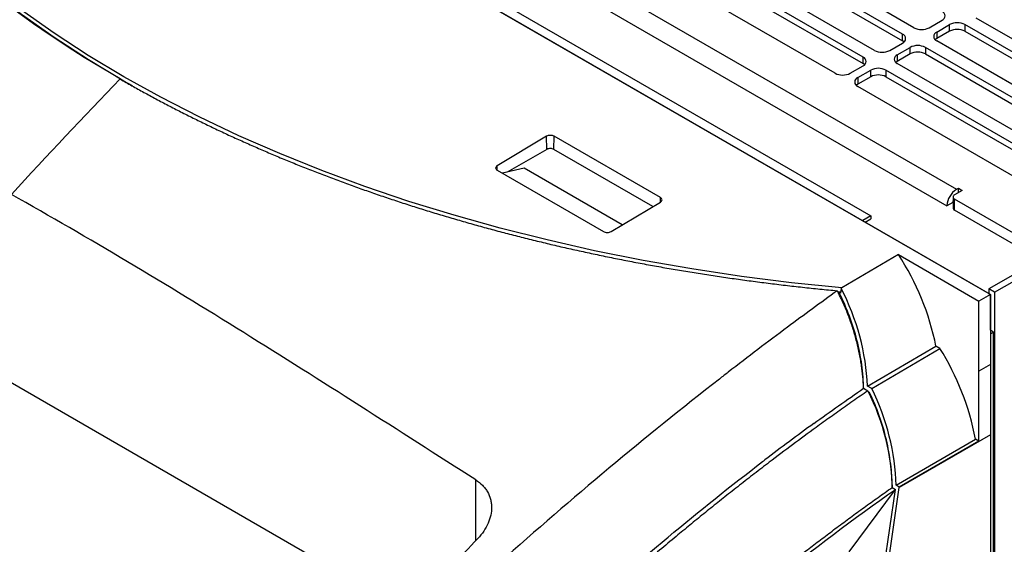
# Model space of a CAD drawing. Header units: millimetres. Extents: x -1263 to 1500, y -1080 to 1468.
# Tile 164 of 166: x 1067 to 1251, y 1197 to 1295. Entities that reach past the tile are written whole.
import ezdxf

# ---------------------------------------------------------------- set-up
doc = ezdxf.new("R2010")
doc.units = ezdxf.units.MM

msp = doc.modelspace()

# ---------------------------------------------------------------- linework, layer by layer
at = {"color": 7, "linetype": 'Continuous', "lineweight": 25}
for p, q in [((1248.213, 1243.866), (1014.893, 1378.559)), ((1016.648, 1377.56), (1247.872, 1244.077)), ((1048.822, 1374.907), (1241.862, 1263.467)), ((1047.054, 1371.845), (1240.094, 1260.405)), ((1042.848, 1364.188), (1225.915, 1258.506)), ((1233.942, 1293.592), (1199.294, 1313.594)), ((1231.821, 1292.368), (1197.173, 1312.37)), ((1197.173, 1311.145), (1231.821, 1291.143)), ((1224.467, 1288.122), (1189.819, 1308.124)), ((1226.588, 1289.347), (1191.94, 1309.349)), ((1189.819, 1306.9), (1224.467, 1286.898)), ((1219.234, 1285.102), (1184.586, 1305.104)), ((1236.771, 1293.592), (1239.175, 1294.98)), ((1280.187, 1275.386), (1245.539, 1295.388)), ((1238.185, 1292.776), (1240.589, 1294.164)), ((1240.589, 1292.939), (1240.589, 1294.164)), ((1278.066, 1274.162), (1243.417, 1294.164)), ((1243.417, 1294.164), (1243.417, 1292.939)), ((1231.821, 1291.143), (1231.821, 1292.368)), ((1240.589, 1292.939), (1238.185, 1291.551)), ((1238.185, 1292.776), (1238.185, 1291.551)), ((1243.417, 1292.939), (1278.066, 1272.937)), ((1229.417, 1289.347), (1231.821, 1290.735)), ((1230.831, 1288.531), (1233.235, 1289.918)), ((1233.235, 1288.694), (1233.235, 1289.918)), ((1270.712, 1269.916), (1236.063, 1289.918)), ((1236.063, 1289.918), (1236.063, 1288.694)), ((1272.833, 1271.141), (1238.185, 1291.143)), ((1224.467, 1286.898), (1224.467, 1288.122)), ((1233.235, 1288.694), (1230.831, 1287.306)), ((1230.831, 1288.531), (1230.831, 1287.306)), ((1236.063, 1288.694), (1270.712, 1268.692)), ((1222.063, 1285.102), (1224.467, 1286.49)), ((1265.479, 1266.896), (1230.831, 1286.898)), ((1223.477, 1284.285), (1225.881, 1285.673)), ((1225.881, 1284.448), (1223.477, 1283.06)), ((1223.477, 1284.285), (1223.477, 1283.06)), ((1225.881, 1284.448), (1225.881, 1285.673)), ((1263.358, 1265.671), (1228.71, 1285.673)), ((1228.71, 1285.673), (1228.71, 1284.448)), ((1228.71, 1284.448), (1263.358, 1264.446)), ((1254.902, 1264.511), (1223.477, 1282.652)), ((1309.857, 1280.676), (1247.872, 1244.894)), ((1248.933, 1244.281), (1310.917, 1280.064)), ((978.208, 1278.008), (1139.934, 1184.645)), ((1165.497, 1273.346), (1156.306, 1267.854)), ((1165.533, 1270.915), (1165.497, 1273.346)), ((1166.874, 1270.915), (1166.911, 1273.36)), ((1186.71, 1261.93), (1166.911, 1273.36)), ((1165.533, 1270.915), (1158.19, 1266.679)), ((1185.318, 1260.268), (1166.874, 1270.915)), ((1156.306, 1267.024), (1176.105, 1255.594)), ((1161.323, 1267.409), (1157.274, 1266.465)), ((1179.606, 1256.855), (1161.323, 1267.409)), ((1241.215, 1262.038), (1241.215, 1259.997)), ((1242.922, 1263.263), (1241.508, 1262.446)), ((1241.862, 1263.467), (1242.215, 1263.671)), ((1242.215, 1263.671), (1242.922, 1263.263)), ((1242.215, 1262.855), (1242.215, 1263.671)), ((1177.519, 1255.608), (1186.71, 1261.099)), ((1241.155, 1261.017), (1240.094, 1260.405)), ((1257.772, 1252.241), (1241.508, 1261.63)), ((1241.508, 1259.589), (1241.508, 1261.63)), ((1225.915, 1258.506), (1224.397, 1257.629)), ((1225.915, 1258.506), (1225.915, 1257.977)), ((1257.418, 1250.404), (1241.508, 1259.589)), ((1224.873, 1257.354), (1225.915, 1257.977)), ((1231.034, 1251.292), (1220.522, 1245.089)), ((1231.034, 1251.292), (1246.055, 1242.62)), ((1220.273, 1244.304), (1219.734, 1244.354)), ((1219.858, 1244.109), (1220.05, 1244.224)), ((1220.038, 1244.136), (1219.886, 1244.049)), ((1220.038, 1244.136), (1220.05, 1244.224)), ((1220.247, 1244.111), (1220.05, 1244.224)), ((1220.373, 1245.001), (1220.247, 1244.111)), ((1220.373, 1245.001), (1220.522, 1245.089)), ((1248.213, 1243.866), (1246.055, 1242.62)), ((1248.933, 1244.281), (1247.872, 1244.894)), ((1247.872, 1244.894), (1247.872, 1244.077)), ((1247.872, 1244.077), (1248.226, 1243.873)), ((1248.213, 1243.866), (1248.226, 1243.873)), ((1248.213, 1243.866), (1248.213, 1230.799)), ((1248.226, 1237.195), (1248.226, 1243.873)), ((1248.933, 1244.281), (1248.933, 714.346)), ((1246.055, 1229.553), (1246.055, 1242.62)), ((1248.226, 1237.195), (1248.213, 1237.188)), ((1248.213, 1236.546), (1248.781, 1236.874)), ((1248.781, 1236.874), (1248.226, 1237.195)), ((1248.781, 714.434), (1248.781, 1236.874)), ((1225.286, 1226.815), (1238.045, 1234.234)), ((1226.083, 1226.355), (1238.752, 1233.826)), ((1238.752, 1233.826), (1238.045, 1234.234)), ((1248.213, 1230.799), (1246.055, 1229.553)), ((1248.213, 1230.799), (1248.213, 1217.733)), ((1246.055, 1216.544), (1246.055, 1229.553)), ((1224.556, 1226.39), (1225.358, 1225.927)), ((1226.083, 1226.355), (1225.286, 1226.815)), ((1225.677, 1225.611), (1225.433, 1225.752)), ((1230.604, 1208.327), (1245.397, 1216.923)), ((1248.213, 1217.733), (1231.204, 1207.913)), ((1246.055, 1216.544), (1231.213, 1207.975)), ((1246.055, 1216.544), (1245.397, 1216.923)), ((1248.213, 1217.733), (1248.213, 1064.649)), ((1209.965, 1064.066), (1230.48, 1207.552)), ((1210.673, 1064.319), (1231.204, 1207.913)), ((1221.87, 1195.934), (1230.48, 1207.552)), ((1229.874, 1207.902), (1230.48, 1207.552)), ((1231.213, 1207.975), (1230.604, 1208.327)), ((1231.204, 1207.913), (1231.213, 1207.975))]:
    msp.add_line(p, q, dxfattribs=at)
at = {"color": 250, "linetype": 'Continuous', "lineweight": 25}
for p, q in [((1156.318, 1267.03), (1156.306, 1267.854)), ((1186.697, 1261.106), (1186.71, 1261.93)), ((1152.323, 1198.005), (1152.323, 1209.314))]:
    msp.add_line(p, q, dxfattribs=at)
at = {"color": 7, "linetype": 'Continuous', "lineweight": 25, "flags": 128}
for points in [[(1088.342, 1282.75), (1086.778, 1283.645), (1080.146, 1287.626), (1073.783, 1291.757), (1067.699, 1296.031), (1061.903, 1300.442), (1056.404, 1304.983), (1051.209, 1309.648), (1046.326, 1314.43), (1041.763, 1319.321), (1037.526, 1324.316), (1033.622, 1329.405), (1030.055, 1334.582), (1026.833, 1339.839), (1023.958, 1345.168), (1021.436, 1350.562), (1019.27, 1356.012), (1017.463, 1361.51)], [(1220.522, 1245.089), (1211.13, 1246.056), (1201.813, 1247.234), (1192.587, 1248.623), (1183.465, 1250.219), (1174.459, 1252.021), (1165.584, 1254.027), (1156.853, 1256.232), (1148.277, 1258.634), (1139.871, 1261.23), (1131.646, 1264.015), (1123.615, 1266.985), (1115.789, 1270.136), (1108.18, 1273.464), (1100.799, 1276.963), (1093.658, 1280.628), (1086.766, 1284.454), (1080.133, 1288.436), (1073.771, 1292.566), (1067.687, 1296.84), (1061.891, 1301.251)], [(1238.185, 1291.551), (1237.936, 1291.376), (1237.904, 1291.347)], [(1232.102, 1290.939), (1232.07, 1290.968), (1231.821, 1291.143)], [(1224.748, 1286.694), (1224.716, 1286.723), (1224.467, 1286.898)], [(1230.831, 1287.306), (1230.582, 1287.131), (1230.55, 1287.102)], [(1223.477, 1283.06), (1223.228, 1282.885), (1223.196, 1282.856)]]:
    msp.add_lwpolyline(points, dxfattribs=at)
at = {"color": 7, "linetype": 'Continuous', "lineweight": 25}
for centre, radius, start, end in [((1238.865, 1295.797), 0.873, 290.78342, 69.21658), ((1235.356, 1296.322), 3.074, 242.60967, 297.39033), ((1242.003, 1291.434), 3.074, 62.60967, 117.39033), ((1242.003, 1290.21), 3.074, 62.60967, 117.39033), ((1231.511, 1291.551), 0.873, 290.78342, 69.21658), ((1238.495, 1291.959), 0.873, 110.78342, 249.21658), ((1234.649, 1287.189), 3.074, 62.60967, 117.39033), ((1224.157, 1287.306), 0.873, 290.78342, 69.21658), ((1228.002, 1292.076), 3.074, 242.60967, 297.39033), ((1231.141, 1287.714), 0.873, 110.78342, 249.21658), ((1234.649, 1285.964), 3.074, 62.60967, 117.39033), ((1227.295, 1282.944), 3.074, 62.60967, 117.39033), ((1220.649, 1287.831), 3.074, 242.60967, 297.39033), ((1223.787, 1283.469), 0.873, 110.78342, 249.21658), ((1227.295, 1281.719), 3.074, 62.60967, 117.39033), ((1243.932, 1260.23), 3.842, 122.60548, 177.39452), ((1241.663, 1262.038), 0.437, 110.78342, 249.21658), ((1242.428, 1260.994), 1.273, 162.21188, 178.96234), ((1241.716, 1260.047), 0.503, 185.6948, 245.62534), ((1190.628, 1224.712), 48.364, 11.35457, 33.33735), ((1198.407, 1208.208), 47.791, 10.50768, 32.41468)]:
    msp.add_arc(centre, radius, start, end, dxfattribs=at)
for centre, major_axis, start_param, end_param in [((1204.013, 1232.671), (-9.977, 28.238), 4.2778262, 4.920096), ((1209.345, 1214.842), (-9.961, 28.193), 4.2542053, 4.8898624)]:
    msp.add_ellipse(centre, major_axis=major_axis, ratio=0.6665489, start_param=start_param, end_param=end_param, dxfattribs=at)
for points in [[(1086.059, 1284.032), (1049.725, 1305.007), (1025.467, 1332.162), (1016.588, 1361.798)], [(1086.059, 1284.032), (1079.241, 1276.97), (1072.487, 1269.797), (1065.792, 1262.508)], [(1219.648, 1244.574), (1216.557, 1242.332), (1213.469, 1240.07), (1210.387, 1237.776)], [(1210.386, 1237.776), (1206.698, 1235.032), (1203.019, 1232.24), (1199.351, 1229.4)], [(1215.274, 1219.819), (1218.36, 1222.049), (1221.458, 1224.22), (1224.556, 1226.39)], [(1225.358, 1225.927), (1228.175, 1220.224), (1229.757, 1213.907), (1229.874, 1207.902)], [(1215.273, 1219.82), (1212.237, 1217.613), (1209.207, 1215.362), (1206.188, 1213.065)], [(1215.693, 1219.079), (1212.783, 1216.962), (1209.882, 1214.803), (1206.99, 1212.602)]]:
    msp.add_open_spline(points, degree=3, dxfattribs=at)
for points, knots in [([(1086.059, 1284.032), (1086.423, 1283.822), (1087.152, 1283.403), (1088.255, 1282.779), (1089.364, 1282.158), (1090.48, 1281.542), (1091.604, 1280.928), (1092.735, 1280.319), (1093.874, 1279.714), (1095.019, 1279.112), (1096.173, 1278.514), (1097.333, 1277.92), (1098.501, 1277.33), (1099.676, 1276.743), (1100.858, 1276.161), (1102.047, 1275.583), (1103.243, 1275.008), (1104.446, 1274.438), (1105.656, 1273.872), (1106.872, 1273.311), (1108.096, 1272.753), (1109.326, 1272.2), (1110.564, 1271.65), (1111.808, 1271.105), (1113.059, 1270.564), (1114.317, 1270.028), (1115.582, 1269.495), (1116.854, 1268.967), (1118.132, 1268.444), (1119.416, 1267.925), (1120.707, 1267.411), (1122.004, 1266.901), (1123.307, 1266.395), (1124.617, 1265.895), (1125.934, 1265.398), (1127.257, 1264.907), (1128.586, 1264.419), (1129.922, 1263.937), (1131.264, 1263.459), (1132.612, 1262.986), (1133.966, 1262.518), (1135.326, 1262.054), (1136.692, 1261.596), (1138.064, 1261.142), (1139.442, 1260.693), (1140.826, 1260.249), (1142.215, 1259.81), (1143.611, 1259.376), (1145.012, 1258.947), (1146.42, 1258.523), (1147.833, 1258.104), (1149.252, 1257.69), (1150.676, 1257.281), (1152.105, 1256.877), (1153.54, 1256.478), (1154.98, 1256.085), (1156.425, 1255.697), (1157.876, 1255.314), (1159.332, 1254.936), (1160.793, 1254.564), (1162.26, 1254.197), (1163.732, 1253.835), (1165.209, 1253.478), (1166.692, 1253.127), (1168.179, 1252.781), (1169.67, 1252.441), (1171.166, 1252.107), (1172.667, 1251.777), (1174.173, 1251.454), (1175.684, 1251.136), (1177.199, 1250.823), (1178.719, 1250.516), (1180.243, 1250.215), (1181.773, 1249.919), (1183.306, 1249.629), (1184.844, 1249.344), (1186.386, 1249.066), (1187.932, 1248.793), (1189.482, 1248.526), (1191.036, 1248.264), (1192.595, 1248.009), (1194.157, 1247.759), (1195.723, 1247.515), (1197.293, 1247.277), (1198.867, 1247.045), (1200.446, 1246.818), (1202.028, 1246.598), (1203.613, 1246.384), (1205.202, 1246.175), (1206.794, 1245.973), (1208.389, 1245.777), (1209.987, 1245.586), (1211.589, 1245.402), (1213.194, 1245.224), (1214.803, 1245.052), (1216.415, 1244.886), (1218.03, 1244.726), (1219.108, 1244.625), (1219.648, 1244.574)], [0, 0, 0, 0, 0.0100917, 0.0201883, 0.0302902, 0.0403979, 0.0505118, 0.0606321, 0.0707593, 0.0808938, 0.0910359, 0.1011862, 0.1113448, 0.1215124, 0.1316876, 0.1418676, 0.1520528, 0.1622437, 0.1724406, 0.1826439, 0.1928541, 0.2030715, 0.2132965, 0.2235295, 0.2337709, 0.2440212, 0.2542798, 0.2645433, 0.2748119, 0.285086, 0.2953661, 0.3056525, 0.3159456, 0.3262458, 0.3365537, 0.3468695, 0.3571937, 0.3675267, 0.3778684, 0.3882151, 0.3985669, 0.4089242, 0.4192873, 0.4296567, 0.4400328, 0.450416, 0.4608068, 0.4712055, 0.4816126, 0.4920285, 0.5024532, 0.5128831, 0.5233179, 0.5337582, 0.5442043, 0.5546567, 0.5651158, 0.575582, 0.5860558, 0.5965375, 0.6070277, 0.6175267, 0.6280344, 0.6385472, 0.6490649, 0.6595881, 0.6701171, 0.6806525, 0.6911945, 0.7017438, 0.7123006, 0.7228655, 0.7334389, 0.7440212, 0.7546119, 0.7652074, 0.7758079, 0.7864138, 0.7970257, 0.8076439, 0.818269, 0.8289013, 0.8395413, 0.8501895, 0.8608464, 0.8715123, 0.8821859, 0.8928641, 0.9035473, 0.9142361, 0.9249309, 0.9356321, 0.9463401, 0.9570556, 0.9677788, 0.9785103, 0.9892505, 1, 1, 1, 1]), ([(1166.911, 1273.36), (1166.818, 1273.413), (1166.707, 1273.456), (1166.465, 1273.512), (1166.335, 1273.526), (1166.073, 1273.523), (1165.942, 1273.507), (1165.7, 1273.446), (1165.589, 1273.401), (1165.497, 1273.346)], [0, 0, 0, 0, 0.3926991, 0.3926991, 0.7853982, 0.7853982, 1.1780972, 1.1780972, 1.5707963, 1.5707963, 1.5707963, 1.5707963]), ([(1166.874, 1270.915), (1166.786, 1270.966), (1166.681, 1271.006), (1166.452, 1271.061), (1166.328, 1271.075), (1165.957, 1271.076), (1165.71, 1271.017), (1165.533, 1270.915)], [0, 0, 0, 0, 0.25, 0.25, 0.5, 0.5, 1, 1, 1, 1]), ([(1156.306, 1267.854), (1156.213, 1267.799), (1156.139, 1267.733), (1156.039, 1267.59), (1156.013, 1267.513), (1156.013, 1267.359), (1156.039, 1267.283), (1156.139, 1267.142), (1156.213, 1267.077), (1156.306, 1267.024)], [1.5707963, 1.5707963, 1.5707963, 1.5707963, 1.9634954, 1.9634954, 2.3561945, 2.3561945, 2.7488936, 2.7488936, 3.1415927, 3.1415927, 3.1415927, 3.1415927]), ([(1152.323, 1209.314), (1145.117, 1213.922), (1137.912, 1218.537), (1123.498, 1227.713), (1116.289, 1232.274), (1101.868, 1241.252), (1094.654, 1245.67), (1080.224, 1254.274), (1073.008, 1258.46), (1065.792, 1262.508)], [0, 0, 0, 0, 0.25, 0.25, 0.5, 0.5, 0.75, 0.75, 1, 1, 1, 1]), ([(1186.71, 1261.099), (1186.802, 1261.155), (1186.877, 1261.221), (1186.977, 1261.364), (1187.003, 1261.441), (1187.003, 1261.595), (1186.977, 1261.671), (1186.876, 1261.812), (1186.802, 1261.877), (1186.71, 1261.93)], [4.712389, 4.712389, 4.712389, 4.712389, 5.1050881, 5.1050881, 5.4977871, 5.4977871, 5.8904862, 5.8904862, 6.2831853, 6.2831853, 6.2831853, 6.2831853]), ([(1176.105, 1255.594), (1176.197, 1255.541), (1176.308, 1255.498), (1176.55, 1255.442), (1176.681, 1255.428), (1176.943, 1255.431), (1177.074, 1255.447), (1177.315, 1255.508), (1177.426, 1255.553), (1177.519, 1255.608)], [3.1415927, 3.1415927, 3.1415927, 3.1415927, 3.5342917, 3.5342917, 3.9269908, 3.9269908, 4.3196899, 4.3196899, 4.712389, 4.712389, 4.712389, 4.712389]), ([(1224.556, 1226.39), (1224.549, 1226.559), (1224.535, 1226.896), (1224.506, 1227.404), (1224.47, 1227.913), (1224.428, 1228.423), (1224.379, 1228.934), (1224.323, 1229.447), (1224.26, 1229.961), (1224.19, 1230.477), (1224.082, 1231.207), (1223.922, 1232.155), (1223.692, 1233.317), (1223.429, 1234.479), (1223.035, 1236.024), (1222.575, 1237.559), (1222.054, 1239.077), (1221.632, 1240.205), (1221.18, 1241.321), (1220.753, 1242.3), (1220.36, 1243.147), (1220.012, 1243.865), (1219.769, 1244.338), (1219.648, 1244.574)], [0, 0, 0, 0, 0.027818, 0.0556058, 0.0833721, 0.1111258, 0.1388758, 0.1666309, 0.1944, 0.222192, 0.2500157, 0.3125018, 0.3750165, 0.4375026, 0.5000173, 0.6249929, 0.687479, 0.7499937, 0.8124798, 0.8749945, 0.9166616, 0.9583202, 1, 1, 1, 1]), ([(1224.578, 1226.246), (1224.551, 1227.732), (1224.432, 1229.239), (1224.012, 1232.291), (1223.714, 1233.817), (1222.939, 1236.868), (1222.469, 1238.363), (1221.373, 1241.295), (1220.747, 1242.731), (1220.038, 1244.136)], [0, 0, 0, 0, 0.25, 0.25, 0.5, 0.5, 0.75, 0.75, 1, 1, 1, 1]), ([(1199.354, 1229.397), (1198.803, 1228.97), (1184.428, 1217.802), (1166.814, 1203.064), (1146.892, 1184.999), (1140.446, 1178.924), (1137.225, 1175.874), (1137.137, 1175.791), (1137.049, 1175.708)], [0.61551987, 0.61551987, 0.61551987, 0.61551987, 0.62310933, 0.81354322, 0.86101029, 0.90603342, 0.90603342, 0.9072946, 0.9072946, 0.9072946, 0.9072946]), ([(1225.358, 1225.927), (1224.888, 1225.602), (1223.95, 1224.954), (1222.55, 1223.976), (1221.16, 1222.998), (1219.779, 1222.019), (1218.408, 1221.04), (1217.047, 1220.062), (1216.143, 1219.406), (1215.693, 1219.079)], [0, 0, 0, 0, 0.1455422, 0.2901893, 0.4339415, 0.5767986, 0.7187607, 0.8598279, 1, 1, 1, 1]), ([(1229.882, 1207.766), (1229.882, 1209.237), (1229.791, 1210.73), (1229.427, 1213.762), (1229.158, 1215.281), (1228.44, 1218.323), (1227.999, 1219.818), (1226.958, 1222.755), (1226.36, 1224.197), (1225.677, 1225.611)], [0, 0, 0, 0, 0.25, 0.25, 0.5, 0.5, 0.75, 0.75, 1, 1, 1, 1]), ([(1206.99, 1212.602), (1206.522, 1212.244), (1205.588, 1211.532), (1204.194, 1210.459), (1202.813, 1209.388), (1201.443, 1208.318), (1200.085, 1207.251), (1198.739, 1206.185), (1197.405, 1205.122), (1196.083, 1204.061), (1194.773, 1203.002), (1193.474, 1201.947), (1192.188, 1200.894), (1190.913, 1199.843), (1189.037, 1198.289), (1186.571, 1196.222), (1183.525, 1193.631), (1180.517, 1191.033), (1177.548, 1188.431), (1174.617, 1185.826), (1171.724, 1183.217), (1168.869, 1180.607), (1166.053, 1177.997), (1163.275, 1175.387), (1160.535, 1172.779), (1157.833, 1170.174), (1156.05, 1168.427), (1155.163, 1167.558)], [0, 0, 0, 0, 0.0264374, 0.0526793, 0.0787257, 0.1045766, 0.130232, 0.1556919, 0.1809564, 0.2060253, 0.2308988, 0.2555767, 0.2800592, 0.3043462, 0.3284377, 0.3873913, 0.4458012, 0.5036675, 0.5609901, 0.6177691, 0.6740045, 0.7296962, 0.7848442, 0.8394486, 0.8935094, 0.9470265, 1, 1, 1, 1]), ([(1165.065, 1178.281), (1166.977, 1180.065), (1180.276, 1192.318), (1194.062, 1203.803), (1206.04, 1212.95), (1206.188, 1213.063)], [0.67717045, 0.67717045, 0.67717045, 0.67717045, 0.70927126, 0.89970514, 0.90208872, 0.90208872, 0.90208872, 0.90208872]), ([(1152.323, 1209.314), (1152.788, 1209.016), (1153.199, 1208.681), (1153.738, 1208.125), (1153.905, 1207.93), (1154.212, 1207.524), (1154.352, 1207.311), (1154.725, 1206.66), (1154.913, 1206.205), (1155.108, 1205.491), (1155.158, 1205.247), (1155.227, 1204.754), (1155.247, 1204.506), (1155.26, 1203.758), (1155.211, 1203.253), (1155.048, 1202.487), (1154.978, 1202.232), (1154.814, 1201.727), (1154.718, 1201.477), (1154.391, 1200.733), (1154.119, 1200.244), (1153.471, 1199.288), (1153.101, 1198.83), (1152.684, 1198.39)], [0, 0, 0, 0, 0.125, 0.125, 0.1875, 0.1875, 0.25, 0.25, 0.375, 0.375, 0.4375, 0.4375, 0.5, 0.5, 0.625, 0.625, 0.6875, 0.6875, 0.75, 0.75, 0.875, 0.875, 1, 1, 1, 1]), ([(1172.921, 1160.508), (1173.355, 1160.928), (1174.225, 1161.773), (1175.537, 1163.035), (1176.859, 1164.298), (1178.192, 1165.562), (1179.535, 1166.826), (1180.889, 1168.091), (1182.253, 1169.356), (1183.628, 1170.621), (1185.013, 1171.886), (1186.408, 1173.151), (1187.814, 1174.415), (1189.231, 1175.679), (1190.658, 1176.942), (1192.095, 1178.204), (1193.543, 1179.466), (1195.001, 1180.726), (1196.469, 1181.984), (1197.948, 1183.241), (1199.437, 1184.497), (1201.165, 1185.941), (1203.141, 1187.575), (1205.377, 1189.4), (1207.651, 1191.233), (1209.964, 1193.074), (1212.317, 1194.92), (1214.709, 1196.771), (1217.14, 1198.625), (1219.611, 1200.483), (1222.12, 1202.342), (1224.669, 1204.201), (1227.257, 1206.06), (1228.998, 1207.286), (1229.874, 1207.902)], [0, 0, 0, 0, 0.0236991, 0.0475351, 0.0715078, 0.0956174, 0.1198639, 0.1442471, 0.1687672, 0.1934242, 0.2182179, 0.2431485, 0.2682159, 0.2934202, 0.3187613, 0.3442392, 0.3698539, 0.3956055, 0.4214939, 0.4475192, 0.4736812, 0.4999801, 0.5384096, 0.577428, 0.6170353, 0.6572314, 0.6980164, 0.7393903, 0.781353, 0.8239047, 0.8670452, 0.9107746, 0.9550928, 1, 1, 1, 1]), ([(1173.528, 1160.157), (1175.823, 1162.389), (1178.13, 1164.591), (1181.993, 1168.208), (1183.543, 1169.64), (1199.832, 1184.504), (1215.021, 1196.72), (1230.48, 1207.552)], [0, 0, 0, 0, 0.0446845, 0.0446845, 0.07442926, 0.07442926, 0.35643095, 0.35643095, 0.35643095, 0.35643095]), ([(1133.621, 1177.687), (1136.777, 1181.198), (1139.936, 1184.696), (1146.289, 1191.602), (1149.481, 1195.012), (1152.684, 1198.39)], [0, 0, 0, 0, 0.5, 0.5, 1, 1, 1, 1])]:
    msp.add_open_spline(points, degree=3, knots=knots, dxfattribs=at)

doc.saveas('drawing.dxf')
